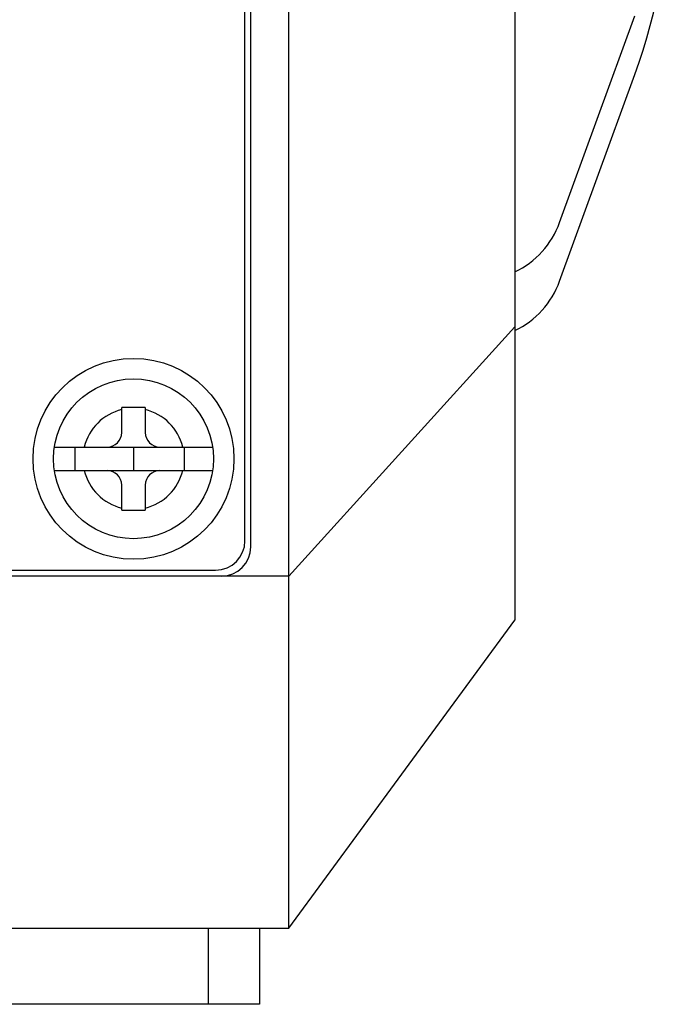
# Model space of a CAD drawing. Header units: millimetres. Extents: x 72 to 798, y -1324 to -805.
# Tile 4 of 18: x 136 to 158, y -1177 to -1143. Entities that reach past the tile are written whole.
import ezdxf

# ---------------------------------------------------------------- set-up
doc = ezdxf.new("R2010")
doc.units = ezdxf.units.MM
doc.header["$LTSCALE"] = 46.255
doc.layers.add('00_COMPONENTS', color=7, linetype='CONTINUOUS')

msp = doc.modelspace()

# ---------------------------------------------------------------- linework, layer by layer
at = {"layer": '00_COMPONENTS', "color": 7}
for p, q in [((145.2, -1174.243), (145.2, -971.243)), ((152.9, -981.743), (152.9, -1163.743)), ((143.9, -1161.243), (143.9, -984.243)), ((143.7, -1161.043), (143.7, -984.443)), ((154.427, -1150.189), (156.994, -1143.135)), ((154.427, -1152.189), (156.994, -1145.135)), ((139.5, -1157.343), (139.5, -1156.496)), ((140.3, -1156.496), (140.3, -1157.343)), ((137.205, -1157.843), (142.596, -1157.843)), ((137.9, -1157.843), (137.9, -1158.643)), ((139.9, -1157.843), (139.9, -1158.643)), ((141.633, -1157.843), (141.633, -1158.643)), ((137.205, -1158.643), (142.596, -1158.643)), ((139.5, -1159.991), (139.5, -1159.143)), ((140.3, -1159.143), (140.3, -1159.991)), ((142.9, -1162.243), (81.8, -1162.243)), ((81.9, -1162.043), (142.7, -1162.043)), ((145.2, -1174.243), (152.9, -1163.743)), ((81.9, -1174.243), (145.2, -1174.243)), ((144.2, -1174.243), (144.2, -1176.843)), ((144.2, -1176.843), (84.7, -1176.843))]:
    msp.add_line(p, q, dxfattribs=at)
at = {"layer": '00_COMPONENTS', "color": 4}
for p, q in [((145.2, -1162.243), (152.9, -1153.743)), ((145.2, -1162.243), (142.9, -1162.243)), ((142.45, -1174.243), (142.45, -1176.843))]:
    msp.add_line(p, q, dxfattribs=at)
at = {"layer": '00_COMPONENTS', "color": 7}
for radius in [3.425, 2.725]:
    msp.add_circle((139.9, -1158.243), radius, dxfattribs=at)
for centre, radius, start, end in [((138.2, -1138.295), 20, 340, 0), ((151.608, -1149.163), 3, 295.5216, 340), ((151.608, -1151.163), 3, 295.5216, 340), ((140.078, -1172.278), 15.784, 89.1925, 89.5201), ((139, -1157.343), 0.5, 270, 0), ((140.8, -1157.343), 0.5, 180, 270), ((139, -1159.143), 0.5, 0, 90), ((140.8, -1159.143), 0.5, 90, 180), ((139.723, -1144.209), 15.784, 269.1925, 269.5201), ((142.7, -1161.043), 1, 270, 0), ((142.9, -1161.243), 1, 270, 0)]:
    msp.add_arc(centre, radius, start, end, dxfattribs=at)
at = {"layer": '00_COMPONENTS', "color": 4}
for start, end in [(103.408, 166.592), (13.408, 76.592), (193.408, 256.592), (283.408, 346.592)]:
    msp.add_arc((139.9, -1158.243), 1.725, start, end, dxfattribs=at)
at = {"layer": '00_COMPONENTS', "color": 7}
for points in [[(140.21, -1156.495), (139.974, -1156.493), (139.737, -1156.492), (139.5, -1156.496)], [(139.591, -1159.992), (139.827, -1159.994), (140.064, -1159.995), (140.3, -1159.991)]]:
    msp.add_open_spline(points, degree=3, dxfattribs=at)

doc.saveas('drawing.dxf')
